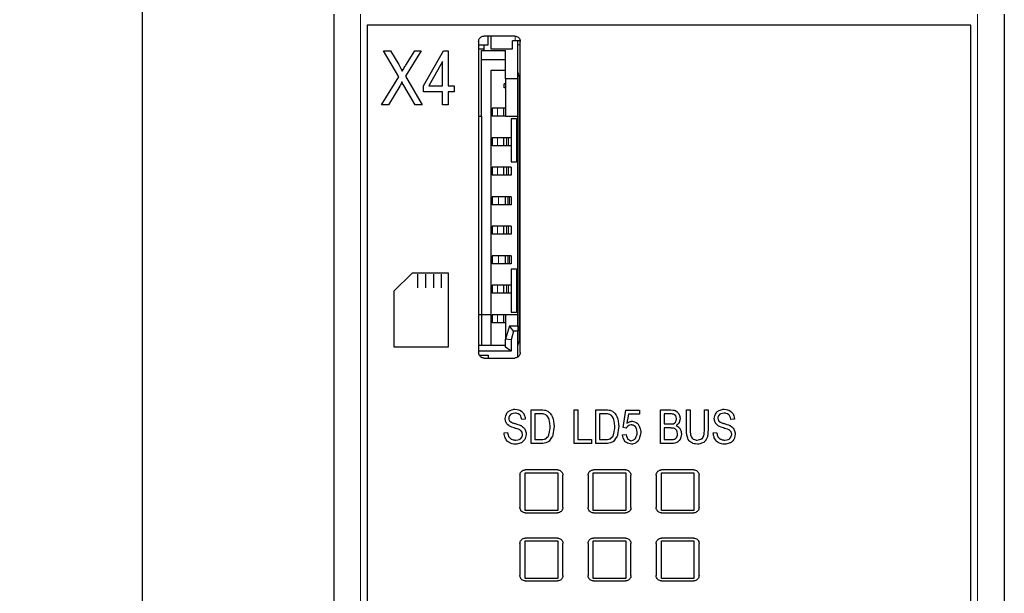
# Model space of a CAD drawing. Header units: millimetres. Extents: x 5 to 418, y 2 to 292.
# Tile 9 of 26: x 54 to 90, y 236 to 258. Entities that reach past the tile are written whole.
import ezdxf

# ---------------------------------------------------------------- set-up
doc = ezdxf.new("R2010")
doc.units = ezdxf.units.MM
doc.layers.add('SLD-0', color=7, linetype='Continuous')
doc.styles.add('SLDTEXTSTYLE0', font='TXT', dxfattribs={"width": 0.605})
doc.dimstyles.new('SLDDIMSTYLE1', dxfattribs={"dimtxt": 3.5, "dimasz": 3.302, "dimexe": 0, "dimexo": 0.0625, "dimgap": 0.875, "dimtad": 1, "dimdec": 1, "dimrnd": 1e-09, "dimzin": 12, "dimdsep": 46, "dimtxsty": 'SLDTEXTSTYLE0', "dimsah": 1, "dimcen": 0.09, "dimadec": 0, "dimazin": 3, "dimtfac": 1, "dimtofl": 0, "dimtmove": 0, "dimatfit": 3, "dimfxl": 1, "dimfrac": 2, "dimtolj": 1, "dimtzin": 12, "dimarcsym": 0})

# ---------------------------------------------------------------- blocks, each defined once
blk = doc.blocks.new('_D_1')
at = {"layer": 'SLD-0', "color": 7}
for p, q in [((70.602, 267.105), (57.264, 267.105)), ((58.264, 166.812), (58.264, 267.105)), ((66.402, 166.812), (57.264, 166.812))]:
    blk.add_line(p, q, dxfattribs=at)
for points in [[(58.264, 267.105), (57.756, 263.803), (58.772, 263.803)], [(58.264, 166.812), (58.772, 170.114), (57.756, 170.114)]]:
    blk.add_solid(points, dxfattribs=at)
at = {"layer": 'SLD-0', "color": 7, "insert": (53.752, 210.943), "char_height": 3.5, "attachment_point": 1, "rotation": 90, "style": 'SLDTEXTSTYLE0'}
blk.add_mtext('100,3', dxfattribs=at)

msp = doc.modelspace()

# ---------------------------------------------------------------- linework, layer by layer
at = {"color": 7, "linetype": 'Continuous', "lineweight": 25}
for p, q in [((65.402, 257.812), (65.402, 175.811)), ((90.402, 257.812), (90.402, 175.811)), ((89.152, 257.411), (66.652, 257.411)), ((66.652, 257.411), (66.652, 176.211)), ((89.152, 176.211), (89.152, 257.411)), ((72.152, 257.001), (71.002, 257.001)), ((71.159, 256.674), (71.159, 257.001)), ((71.259, 257.001), (71.259, 256.524)), ((70.802, 256.801), (70.802, 245.201)), ((70.802, 256.674), (71.009, 256.674)), ((71.009, 256.524), (71.009, 256.674)), ((71.009, 256.674), (71.159, 256.674)), ((72.159, 256.824), (72.059, 256.824)), ((72.059, 256.524), (72.059, 256.824)), ((72.352, 256.824), (72.159, 256.824)), ((72.259, 256.674), (72.259, 256.824)), ((72.259, 255.671), (72.259, 256.674)), ((72.352, 245.201), (72.352, 256.801)), ((70.802, 256.524), (71.009, 256.524)), ((70.909, 254.014), (70.909, 256.464)), ((70.909, 256.464), (71.009, 256.464)), ((71.009, 256.464), (71.009, 256.524)), ((71.009, 256.464), (71.809, 256.464)), ((71.259, 256.524), (72.059, 256.524)), ((71.809, 255.41), (71.809, 256.464)), ((71.809, 256.114), (70.909, 256.114)), ((71.809, 255.714), (71.259, 255.714)), ((71.259, 255.714), (71.259, 246.614)), ((72.259, 246.204), (72.259, 255.671)), ((72.309, 255.491), (72.259, 255.671)), ((71.759, 255.074), (71.759, 255.224)), ((71.809, 255.224), (71.759, 255.224)), ((71.809, 255.41), (71.809, 254.014)), ((72.259, 255.41), (71.809, 255.41)), ((72.309, 255.491), (72.309, 245.614)), ((72.352, 255.491), (72.309, 255.491)), ((71.809, 255.074), (71.759, 255.074)), ((71.309, 254.314), (71.309, 254.014)), ((71.5, 254.314), (71.309, 254.314)), ((71.746, 254.314), (71.5, 254.314)), ((71.809, 254.314), (71.746, 254.314)), ((71.746, 254.014), (71.746, 254.314)), ((70.802, 254.014), (70.909, 254.014)), ((70.909, 254.014), (70.909, 246.614)), ((71.5, 254.014), (71.309, 254.014)), ((71.746, 254.014), (71.5, 254.014)), ((71.809, 254.014), (71.746, 254.014)), ((71.809, 254.014), (72.259, 254.014)), ((72.009, 253.914), (72.009, 252.314)), ((72.209, 253.914), (72.009, 253.914)), ((72.209, 253.914), (72.259, 253.914)), ((71.309, 253.214), (71.309, 252.914)), ((71.5, 253.214), (71.309, 253.214)), ((71.746, 253.214), (71.5, 253.214)), ((71.746, 252.914), (71.746, 253.214)), ((71.852, 253.214), (71.746, 253.214)), ((71.852, 252.914), (71.852, 253.214)), ((71.92, 253.214), (71.852, 253.214)), ((72.009, 253.214), (71.92, 253.214)), ((71.5, 252.914), (71.309, 252.914)), ((71.746, 252.914), (71.5, 252.914)), ((71.852, 252.914), (71.746, 252.914)), ((71.92, 252.914), (71.852, 252.914)), ((72.009, 252.914), (71.92, 252.914)), ((72.009, 252.314), (72.209, 252.314)), ((72.259, 252.314), (72.209, 252.314)), ((71.309, 252.114), (71.309, 251.814)), ((71.5, 252.114), (71.309, 252.114)), ((71.746, 252.114), (71.5, 252.114)), ((71.852, 252.114), (71.746, 252.114)), ((71.746, 251.814), (71.746, 252.114)), ((71.852, 251.814), (71.852, 252.114)), ((71.92, 252.114), (71.852, 252.114)), ((72.009, 252.114), (71.92, 252.114)), ((72.009, 252.114), (72.009, 251.814)), ((71.5, 251.814), (71.309, 251.814)), ((71.746, 251.814), (71.5, 251.814)), ((71.852, 251.814), (71.746, 251.814)), ((71.92, 251.814), (71.852, 251.814)), ((72.009, 251.814), (71.92, 251.814)), ((71.309, 251.014), (71.309, 250.714)), ((71.546, 251.014), (71.309, 251.014)), ((71.806, 251.014), (71.546, 251.014)), ((71.806, 250.714), (71.806, 251.014)), ((71.901, 251.014), (71.806, 251.014)), ((71.901, 250.714), (71.901, 251.014)), ((71.955, 251.014), (71.901, 251.014)), ((72.009, 251.014), (71.955, 251.014)), ((72.009, 251.014), (72.009, 250.714)), ((71.546, 250.714), (71.309, 250.714)), ((71.806, 250.714), (71.546, 250.714)), ((71.901, 250.714), (71.806, 250.714)), ((71.955, 250.714), (71.901, 250.714)), ((72.009, 250.714), (71.955, 250.714)), ((71.309, 249.914), (71.309, 249.614)), ((71.5, 249.914), (71.309, 249.914)), ((71.746, 249.914), (71.5, 249.914)), ((71.852, 249.914), (71.746, 249.914)), ((71.746, 249.614), (71.746, 249.914)), ((71.852, 249.614), (71.852, 249.914)), ((71.92, 249.914), (71.852, 249.914)), ((72.009, 249.914), (71.92, 249.914)), ((72.009, 249.914), (72.009, 249.614)), ((71.5, 249.614), (71.309, 249.614)), ((71.746, 249.614), (71.5, 249.614)), ((71.852, 249.614), (71.746, 249.614)), ((71.92, 249.614), (71.852, 249.614)), ((72.009, 249.614), (71.92, 249.614)), ((71.309, 248.814), (71.309, 248.514)), ((71.546, 248.814), (71.309, 248.814)), ((71.806, 248.814), (71.546, 248.814)), ((71.901, 248.814), (71.806, 248.814)), ((71.806, 248.514), (71.806, 248.814)), ((71.901, 248.514), (71.901, 248.814)), ((71.955, 248.814), (71.901, 248.814)), ((72.009, 248.814), (71.955, 248.814)), ((72.009, 248.814), (72.009, 248.514)), ((71.546, 248.514), (71.309, 248.514)), ((71.806, 248.514), (71.546, 248.514)), ((71.901, 248.514), (71.806, 248.514)), ((71.955, 248.514), (71.901, 248.514)), ((72.009, 248.514), (71.955, 248.514)), ((72.009, 248.314), (72.009, 246.714)), ((72.209, 248.314), (72.009, 248.314)), ((72.209, 248.314), (72.259, 248.314)), ((71.309, 247.714), (71.309, 247.414)), ((71.5, 247.714), (71.309, 247.714)), ((71.746, 247.714), (71.5, 247.714)), ((71.746, 247.414), (71.746, 247.714)), ((71.852, 247.714), (71.746, 247.714)), ((71.852, 247.414), (71.852, 247.714)), ((71.92, 247.714), (71.852, 247.714)), ((72.009, 247.714), (71.92, 247.714)), ((71.5, 247.414), (71.309, 247.414)), ((71.746, 247.414), (71.5, 247.414)), ((71.852, 247.414), (71.746, 247.414)), ((71.92, 247.414), (71.852, 247.414)), ((72.009, 247.414), (71.92, 247.414)), ((72.009, 246.714), (72.209, 246.714)), ((72.259, 246.714), (72.209, 246.714)), ((70.909, 246.614), (70.802, 246.614)), ((70.909, 246.614), (70.909, 245.464)), ((71.259, 246.614), (70.909, 246.614)), ((71.259, 246.614), (71.259, 245.464)), ((71.309, 246.614), (71.309, 246.314)), ((71.5, 246.614), (71.309, 246.614)), ((71.746, 246.614), (71.5, 246.614)), ((71.746, 246.314), (71.746, 246.614)), ((71.809, 246.614), (71.746, 246.614)), ((72.259, 246.614), (71.809, 246.614)), ((71.809, 246.614), (71.809, 245.704)), ((71.5, 246.314), (71.309, 246.314)), ((71.746, 246.314), (71.5, 246.314)), ((71.809, 246.314), (71.746, 246.314)), ((71.959, 246.204), (71.809, 245.704)), ((72.108, 246.004), (71.959, 246.204)), ((71.959, 246.204), (72.259, 246.204)), ((72.108, 246.004), (72.009, 245.674)), ((72.259, 246.004), (72.108, 246.004)), ((72.259, 246.204), (72.259, 246.004)), ((72.259, 245.033), (72.259, 246.004)), ((72.009, 245.674), (71.809, 245.704)), ((71.809, 245.404), (71.809, 245.704)), ((72.009, 245.674), (72.009, 245.254)), ((72.259, 245.472), (72.309, 245.614)), ((72.352, 245.614), (72.309, 245.614)), ((71.809, 245.464), (70.802, 245.464)), ((72.009, 245.254), (70.802, 245.254)), ((72.009, 245.254), (71.809, 245.404)), ((70.829, 245.104), (71.159, 245.104)), ((71.002, 245.001), (72.152, 245.001)), ((71.159, 245.104), (71.159, 245.001)), ((72.342, 240.631), (72.342, 239.431)), ((72.536, 239.322), (72.536, 240.722)), ((72.536, 240.722), (73.749, 240.722)), ((73.742, 240.831), (72.542, 240.831)), ((73.749, 240.722), (73.749, 239.322)), ((73.942, 239.431), (73.942, 240.631)), ((74.882, 240.631), (74.882, 239.431)), ((75.076, 240.722), (76.289, 240.722)), ((75.076, 239.322), (75.076, 240.722)), ((76.282, 240.831), (75.082, 240.831)), ((76.289, 240.722), (76.289, 239.322)), ((76.482, 239.431), (76.482, 240.631)), ((77.422, 240.631), (77.422, 239.431)), ((77.616, 239.322), (77.616, 240.722)), ((77.616, 240.722), (78.829, 240.722)), ((78.822, 240.831), (77.622, 240.831)), ((78.829, 240.722), (78.829, 239.322)), ((79.022, 239.431), (79.022, 240.631)), ((73.749, 239.322), (72.536, 239.322)), ((72.542, 239.231), (73.742, 239.231)), ((76.289, 239.322), (75.076, 239.322)), ((75.082, 239.231), (76.282, 239.231)), ((78.829, 239.322), (77.616, 239.322)), ((77.622, 239.231), (78.822, 239.231)), ((73.742, 238.291), (72.542, 238.291)), ((76.282, 238.291), (75.082, 238.291)), ((78.822, 238.291), (77.622, 238.291)), ((72.342, 238.091), (72.342, 236.891)), ((72.536, 236.782), (72.536, 238.182)), ((72.536, 238.182), (73.749, 238.182)), ((73.749, 238.182), (73.749, 236.782)), ((73.942, 236.891), (73.942, 238.091)), ((74.882, 238.091), (74.882, 236.891)), ((75.076, 238.182), (76.289, 238.182)), ((75.076, 236.782), (75.076, 238.182)), ((76.289, 238.182), (76.289, 236.782)), ((76.482, 236.891), (76.482, 238.091)), ((77.422, 238.091), (77.422, 236.891)), ((77.616, 238.182), (78.829, 238.182)), ((77.616, 236.782), (77.616, 238.182)), ((78.829, 238.182), (78.829, 236.782)), ((79.022, 236.891), (79.022, 238.091)), ((73.749, 236.782), (72.536, 236.782)), ((72.542, 236.691), (73.742, 236.691)), ((76.289, 236.782), (75.076, 236.782)), ((75.082, 236.691), (76.282, 236.691)), ((78.829, 236.782), (77.616, 236.782)), ((77.622, 236.691), (78.822, 236.691))]:
    msp.add_line(p, q, dxfattribs=at)
at = {"color": 7, "linetype": 'Continuous', "lineweight": 18}
for p, q in [((66.402, 257.812), (66.402, 175.811)), ((89.402, 175.811), (89.402, 257.812)), ((72.159, 257), (72.159, 256.824)), ((72.352, 256.674), (72.259, 256.674)), ((71.5, 254.014), (71.5, 254.314)), ((72.209, 252.314), (72.209, 253.914)), ((71.5, 252.914), (71.5, 253.214)), ((71.92, 252.914), (71.92, 253.214)), ((71.5, 251.814), (71.5, 252.114)), ((71.92, 251.814), (71.92, 252.114)), ((71.546, 250.714), (71.546, 251.014)), ((71.955, 250.714), (71.955, 251.014)), ((71.5, 249.614), (71.5, 249.914)), ((71.92, 249.614), (71.92, 249.914)), ((71.546, 248.514), (71.546, 248.814)), ((71.955, 248.514), (71.955, 248.814)), ((72.209, 246.714), (72.209, 248.314)), ((71.5, 247.414), (71.5, 247.714)), ((71.92, 247.414), (71.92, 247.714)), ((71.5, 246.314), (71.5, 246.614))]:
    msp.add_line(p, q, dxfattribs=at)
at = {"color": 7, "linetype": 'Continuous'}
for p, q in [((67.824, 255.488), (67.258, 256.455)), ((67.258, 256.455), (67.519, 256.455)), ((67.519, 256.455), (67.822, 255.937)), ((68.655, 256.455), (68.075, 255.504)), ((68.084, 255.918), (68.419, 256.455)), ((68.419, 256.455), (68.655, 256.455)), ((68.741, 255.146), (69.496, 256.455)), ((69.496, 256.455), (69.663, 256.455)), ((69.663, 256.455), (69.663, 255.146)), ((69.459, 256.057), (68.941, 255.146)), ((69.459, 255.146), (69.459, 256.057)), ((67.182, 254.435), (67.824, 255.488)), ((68.431, 254.435), (68.013, 255.155)), ((68.075, 255.504), (68.701, 254.435)), ((67.861, 255.139), (67.446, 254.435)), ((68.741, 254.918), (68.741, 255.146)), ((69.459, 254.918), (68.741, 254.918)), ((68.941, 255.146), (69.459, 255.146)), ((69.459, 254.435), (69.459, 254.918)), ((69.663, 255.146), (69.887, 255.146)), ((69.887, 254.918), (69.663, 254.918)), ((69.663, 254.918), (69.663, 254.435)), ((69.887, 255.146), (69.887, 254.918)), ((67.446, 254.435), (67.182, 254.435)), ((68.701, 254.435), (68.431, 254.435)), ((69.663, 254.435), (69.459, 254.435)), ((68.326, 248.159), (67.64, 247.487)), ((68.533, 248.159), (68.326, 248.159)), ((68.523, 248.125), (68.523, 247.616)), ((69.679, 248.159), (68.533, 248.159)), ((68.821, 248.125), (68.821, 247.803)), ((69.115, 248.125), (69.115, 247.616)), ((69.409, 248.125), (69.409, 247.616)), ((69.679, 245.418), (69.679, 248.159)), ((67.64, 247.487), (67.646, 245.418)), ((68.821, 247.803), (68.821, 247.616)), ((67.646, 245.418), (69.679, 245.418)), ((72.759, 241.81), (72.759, 243.072)), ((72.759, 243.072), (73.116, 243.072)), ((74.361, 241.81), (74.361, 243.072)), ((74.361, 243.072), (74.497, 243.072)), ((74.497, 243.072), (74.497, 241.958)), ((75.17, 241.81), (75.17, 243.072)), ((75.17, 243.072), (75.528, 243.072)), ((76.186, 242.407), (76.286, 243.056)), ((76.286, 243.056), (76.801, 243.056)), ((76.801, 243.056), (76.801, 242.908)), ((77.58, 241.81), (77.58, 243.072)), ((77.58, 243.072), (77.969, 243.072)), ((78.549, 242.343), (78.549, 243.072)), ((78.549, 243.072), (78.686, 243.072)), ((78.686, 243.072), (78.686, 242.344)), ((79.226, 243.072), (79.363, 243.072)), ((79.226, 242.344), (79.226, 243.072)), ((79.363, 243.072), (79.363, 242.343)), ((72.544, 242.717), (72.412, 242.705)), ((73.113, 242.923), (72.896, 242.923)), ((72.896, 242.923), (72.896, 241.958)), ((75.524, 242.923), (75.307, 242.923)), ((75.307, 242.923), (75.307, 241.958)), ((76.387, 242.908), (76.332, 242.568)), ((76.801, 242.908), (76.387, 242.908)), ((77.925, 242.923), (77.717, 242.923)), ((77.717, 242.923), (77.717, 242.542)), ((80.34, 242.717), (80.209, 242.705)), ((76.305, 242.388), (76.186, 242.407)), ((77.717, 242.542), (77.941, 242.542)), ((77.957, 242.393), (77.717, 242.393)), ((77.717, 242.393), (77.717, 241.958)), ((71.751, 242.216), (71.88, 242.23)), ((72.896, 241.958), (73.116, 241.958)), ((74.497, 241.958), (75.007, 241.958)), ((75.007, 241.958), (75.007, 241.81)), ((75.307, 241.958), (75.528, 241.958)), ((76.163, 242.14), (76.297, 242.154)), ((77.717, 241.958), (77.975, 241.958)), ((79.547, 242.216), (79.676, 242.23)), ((73.133, 241.81), (72.759, 241.81)), ((75.007, 241.81), (74.361, 241.81)), ((75.544, 241.81), (75.17, 241.81)), ((77.974, 241.81), (77.58, 241.81))]:
    msp.add_line(p, q, dxfattribs=at)
at = {"color": 7, "linetype": 'Continuous', "lineweight": 25}
for points, knots in [([(70.802, 256.801), (70.805, 256.824), (70.809, 256.869), (70.844, 256.929), (70.894, 256.974), (70.951, 256.998), (70.988, 257), (71.002, 257.001)], [0, 0, 0, 0, 0.214694, 0.429388, 0.644082, 0.858775, 1, 1, 1, 1]), ([(72.152, 257.001), (72.175, 256.999), (72.22, 256.995), (72.28, 256.96), (72.325, 256.909), (72.349, 256.853), (72.351, 256.816), (72.352, 256.801)], [0, 0, 0, 0, 0.2146939, 0.4293877, 0.6440816, 0.8587754, 1, 1, 1, 1]), ([(71.002, 245.001), (70.98, 245.004), (70.935, 245.008), (70.875, 245.042), (70.83, 245.093), (70.806, 245.149), (70.803, 245.187), (70.802, 245.201)], [0, 0, 0, 0, 0.214694, 0.429388, 0.644082, 0.858775, 1, 1, 1, 1]), ([(72.352, 245.201), (72.35, 245.179), (72.346, 245.134), (72.311, 245.074), (72.261, 245.029), (72.204, 245.005), (72.167, 245.002), (72.152, 245.001)], [0, 0, 0, 0, 0.214694, 0.429388, 0.644082, 0.858775, 1, 1, 1, 1]), ([(72.342, 240.631), (72.345, 240.654), (72.349, 240.699), (72.384, 240.759), (72.434, 240.804), (72.491, 240.828), (72.528, 240.83), (72.542, 240.831)], [0, 0, 0, 0, 0.214694, 0.429388, 0.644082, 0.858775, 1, 1, 1, 1]), ([(73.742, 240.831), (73.765, 240.829), (73.81, 240.825), (73.87, 240.79), (73.915, 240.739), (73.939, 240.683), (73.941, 240.646), (73.942, 240.631)], [0, 0, 0, 0, 0.214694, 0.429388, 0.644082, 0.858775, 1, 1, 1, 1]), ([(74.882, 240.631), (74.885, 240.654), (74.889, 240.699), (74.924, 240.759), (74.974, 240.804), (75.031, 240.828), (75.068, 240.83), (75.082, 240.831)], [0, 0, 0, 0, 0.214694, 0.429388, 0.644082, 0.858775, 1, 1, 1, 1]), ([(76.282, 240.831), (76.305, 240.829), (76.35, 240.825), (76.41, 240.79), (76.455, 240.739), (76.479, 240.683), (76.481, 240.646), (76.482, 240.631)], [0, 0, 0, 0, 0.214694, 0.429388, 0.644082, 0.858775, 1, 1, 1, 1]), ([(77.422, 240.631), (77.425, 240.654), (77.429, 240.699), (77.464, 240.759), (77.514, 240.804), (77.571, 240.828), (77.608, 240.83), (77.622, 240.831)], [0, 0, 0, 0, 0.214694, 0.429388, 0.644082, 0.858775, 1, 1, 1, 1]), ([(78.822, 240.831), (78.845, 240.829), (78.89, 240.825), (78.95, 240.79), (78.995, 240.739), (79.019, 240.683), (79.021, 240.646), (79.022, 240.631)], [0, 0, 0, 0, 0.214694, 0.429388, 0.644082, 0.858775, 1, 1, 1, 1]), ([(72.542, 239.231), (72.52, 239.234), (72.475, 239.238), (72.415, 239.272), (72.37, 239.323), (72.346, 239.379), (72.343, 239.417), (72.342, 239.431)], [0, 0, 0, 0, 0.214694, 0.429388, 0.644082, 0.858775, 1, 1, 1, 1]), ([(73.942, 239.431), (73.94, 239.409), (73.936, 239.364), (73.901, 239.304), (73.851, 239.259), (73.794, 239.235), (73.757, 239.232), (73.742, 239.231)], [0, 0, 0, 0, 0.2146939, 0.4293877, 0.6440816, 0.8587754, 1, 1, 1, 1]), ([(75.082, 239.231), (75.06, 239.234), (75.015, 239.238), (74.955, 239.272), (74.91, 239.323), (74.886, 239.379), (74.883, 239.417), (74.882, 239.431)], [0, 0, 0, 0, 0.214694, 0.429388, 0.644082, 0.858775, 1, 1, 1, 1]), ([(76.482, 239.431), (76.48, 239.409), (76.476, 239.364), (76.441, 239.304), (76.391, 239.259), (76.334, 239.235), (76.297, 239.232), (76.282, 239.231)], [0, 0, 0, 0, 0.214694, 0.429388, 0.644082, 0.858775, 1, 1, 1, 1]), ([(77.622, 239.231), (77.6, 239.234), (77.555, 239.238), (77.495, 239.272), (77.45, 239.323), (77.426, 239.379), (77.423, 239.417), (77.422, 239.431)], [0, 0, 0, 0, 0.214694, 0.429388, 0.644082, 0.858775, 1, 1, 1, 1]), ([(79.022, 239.431), (79.02, 239.409), (79.016, 239.364), (78.981, 239.304), (78.931, 239.259), (78.874, 239.235), (78.837, 239.232), (78.822, 239.231)], [0, 0, 0, 0, 0.2146939, 0.4293877, 0.6440816, 0.8587754, 1, 1, 1, 1]), ([(72.342, 238.091), (72.345, 238.114), (72.349, 238.159), (72.384, 238.219), (72.434, 238.264), (72.491, 238.288), (72.528, 238.29), (72.542, 238.291)], [0, 0, 0, 0, 0.214694, 0.429388, 0.644082, 0.858775, 1, 1, 1, 1]), ([(73.742, 238.291), (73.765, 238.289), (73.81, 238.285), (73.87, 238.25), (73.915, 238.199), (73.939, 238.143), (73.941, 238.106), (73.942, 238.091)], [0, 0, 0, 0, 0.214694, 0.429388, 0.644082, 0.858775, 1, 1, 1, 1]), ([(74.882, 238.091), (74.885, 238.114), (74.889, 238.159), (74.924, 238.219), (74.974, 238.264), (75.031, 238.288), (75.068, 238.29), (75.082, 238.291)], [0, 0, 0, 0, 0.2146939, 0.4293877, 0.6440816, 0.8587754, 1, 1, 1, 1]), ([(76.282, 238.291), (76.305, 238.289), (76.35, 238.285), (76.41, 238.25), (76.455, 238.199), (76.479, 238.143), (76.481, 238.106), (76.482, 238.091)], [0, 0, 0, 0, 0.214694, 0.429388, 0.644082, 0.858775, 1, 1, 1, 1]), ([(77.422, 238.091), (77.425, 238.114), (77.429, 238.159), (77.464, 238.219), (77.514, 238.264), (77.571, 238.288), (77.608, 238.29), (77.622, 238.291)], [0, 0, 0, 0, 0.214694, 0.429388, 0.644082, 0.858775, 1, 1, 1, 1]), ([(78.822, 238.291), (78.845, 238.289), (78.89, 238.285), (78.95, 238.25), (78.995, 238.199), (79.019, 238.143), (79.021, 238.106), (79.022, 238.091)], [0, 0, 0, 0, 0.214694, 0.429388, 0.644082, 0.858775, 1, 1, 1, 1]), ([(72.542, 236.691), (72.52, 236.694), (72.475, 236.698), (72.415, 236.732), (72.37, 236.783), (72.346, 236.839), (72.343, 236.877), (72.342, 236.891)], [0, 0, 0, 0, 0.214694, 0.429388, 0.644082, 0.858775, 1, 1, 1, 1]), ([(73.942, 236.891), (73.94, 236.869), (73.936, 236.824), (73.901, 236.764), (73.851, 236.719), (73.794, 236.695), (73.757, 236.692), (73.742, 236.691)], [0, 0, 0, 0, 0.214694, 0.429388, 0.644082, 0.858775, 1, 1, 1, 1]), ([(75.082, 236.691), (75.06, 236.694), (75.015, 236.698), (74.955, 236.732), (74.91, 236.783), (74.886, 236.839), (74.883, 236.877), (74.882, 236.891)], [0, 0, 0, 0, 0.214694, 0.429388, 0.644082, 0.858775, 1, 1, 1, 1]), ([(76.482, 236.891), (76.48, 236.869), (76.476, 236.824), (76.441, 236.764), (76.391, 236.719), (76.334, 236.695), (76.297, 236.692), (76.282, 236.691)], [0, 0, 0, 0, 0.214694, 0.429388, 0.644082, 0.858775, 1, 1, 1, 1]), ([(77.622, 236.691), (77.6, 236.694), (77.555, 236.698), (77.495, 236.732), (77.45, 236.783), (77.426, 236.839), (77.423, 236.877), (77.422, 236.891)], [0, 0, 0, 0, 0.2146939, 0.4293877, 0.6440816, 0.8587754, 1, 1, 1, 1]), ([(79.022, 236.891), (79.02, 236.869), (79.016, 236.824), (78.981, 236.764), (78.931, 236.719), (78.874, 236.695), (78.837, 236.692), (78.822, 236.691)], [0, 0, 0, 0, 0.214694, 0.429388, 0.644082, 0.858775, 1, 1, 1, 1])]:
    msp.add_open_spline(points, degree=3, knots=knots, dxfattribs=at)
at = {"color": 7, "linetype": 'Continuous'}
for points, knots in [([(67.822, 255.937), (67.909, 255.781), (67.953, 255.688), (67.939, 255.719), (67.953, 255.688)], [0, 0, 0, 0, 0.635808, 1, 1, 1, 1]), ([(67.953, 255.688), (68.021, 255.814), (68.084, 255.918), (68.063, 255.884), (68.084, 255.918)], [0, 0, 0, 0, 0.537427, 1, 1, 1, 1]), ([(67.942, 255.29), (67.889, 255.189), (67.861, 255.139), (67.87, 255.156), (67.861, 255.139)], [0, 0, 0, 0, 0.669961, 1, 1, 1, 1]), ([(68.013, 255.155), (67.973, 255.227), (67.942, 255.29), (67.952, 255.269), (67.942, 255.29)], [0, 0, 0, 0, 0.539038, 1, 1, 1, 1]), ([(71.89, 242.997), (72.022, 243.076), (72.157, 243.095), (72.11, 243.092), (72.157, 243.095)], [0, 0, 0, 0, 0.531374, 1, 1, 1, 1]), ([(72.157, 243.095), (72.277, 243.08), (72.359, 243.049), (72.332, 243.061), (72.359, 243.049)], [0, 0, 0, 0, 0.58017, 1, 1, 1, 1]), ([(72.359, 243.049), (72.443, 242.985), (72.493, 242.918), (72.478, 242.942), (72.493, 242.918)], [0, 0, 0, 0, 0.559192, 1, 1, 1, 1]), ([(73.116, 243.072), (73.245, 243.065), (73.318, 243.049), (73.293, 243.055), (73.318, 243.049)], [0, 0, 0, 0, 0.632814, 1, 1, 1, 1]), ([(73.318, 243.049), (73.411, 243), (73.474, 242.939), (73.454, 242.961), (73.474, 242.939)], [0, 0, 0, 0, 0.547994, 1, 1, 1, 1]), ([(75.528, 243.072), (75.656, 243.065), (75.729, 243.049), (75.705, 243.055), (75.729, 243.049)], [0, 0, 0, 0, 0.6334311, 1, 1, 1, 1]), ([(75.729, 243.049), (75.823, 243), (75.886, 242.939), (75.866, 242.961), (75.886, 242.939)], [0, 0, 0, 0, 0.548287, 1, 1, 1, 1]), ([(77.969, 243.072), (78.086, 243.061), (78.156, 243.036), (78.133, 243.045), (78.156, 243.036)], [0, 0, 0, 0, 0.612203, 1, 1, 1, 1]), ([(79.686, 242.997), (79.818, 243.076), (79.953, 243.095), (79.907, 243.092), (79.953, 243.095)], [0, 0, 0, 0, 0.531123, 1, 1, 1, 1]), ([(79.953, 243.095), (80.073, 243.08), (80.155, 243.049), (80.128, 243.061), (80.155, 243.049)], [0, 0, 0, 0, 0.579893, 1, 1, 1, 1]), ([(80.155, 243.049), (80.24, 242.985), (80.289, 242.918), (80.274, 242.942), (80.289, 242.918)], [0, 0, 0, 0, 0.559192, 1, 1, 1, 1]), ([(71.791, 242.747), (71.822, 242.901), (71.89, 242.998), (71.864, 242.967), (71.89, 242.998)], [0, 0, 0, 0, 0.571188, 1, 1, 1, 1]), ([(71.825, 242.594), (71.797, 242.675), (71.791, 242.747), (71.792, 242.723), (71.791, 242.747)], [0, 0, 0, 0, 0.544401, 1, 1, 1, 1]), ([(71.984, 242.895), (71.934, 242.827), (71.922, 242.761), (71.924, 242.784), (71.922, 242.761)], [0, 0, 0, 0, 0.552961, 1, 1, 1, 1]), ([(71.922, 242.761), (71.936, 242.686), (71.967, 242.642), (71.956, 242.656), (71.967, 242.642)], [0, 0, 0, 0, 0.587404, 1, 1, 1, 1]), ([(72.161, 242.947), (72.048, 242.931), (71.984, 242.895), (72.005, 242.909), (71.984, 242.895)], [0, 0, 0, 0, 0.6073331, 1, 1, 1, 1]), ([(72.339, 242.888), (72.252, 242.936), (72.161, 242.947), (72.192, 242.946), (72.161, 242.947)], [0, 0, 0, 0, 0.519914, 1, 1, 1, 1]), ([(72.412, 242.705), (72.384, 242.823), (72.339, 242.888), (72.356, 242.867), (72.339, 242.888)], [0, 0, 0, 0, 0.605158, 1, 1, 1, 1]), ([(72.493, 242.918), (72.533, 242.813), (72.544, 242.717), (72.542, 242.75), (72.544, 242.717)], [0, 0, 0, 0, 0.538442, 1, 1, 1, 1]), ([(73.288, 242.898), (73.206, 242.918), (73.113, 242.923), (73.144, 242.923), (73.113, 242.923)], [0, 0, 0, 0, 0.475905, 1, 1, 1, 1]), ([(73.422, 242.752), (73.354, 242.852), (73.288, 242.898), (73.311, 242.884), (73.288, 242.898)], [0, 0, 0, 0, 0.598309, 1, 1, 1, 1]), ([(73.474, 242.45), (73.457, 242.639), (73.422, 242.752), (73.435, 242.714), (73.422, 242.752)], [0, 0, 0, 0, 0.616334, 1, 1, 1, 1]), ([(73.474, 242.939), (73.54, 242.836), (73.578, 242.737), (73.566, 242.771), (73.578, 242.737)], [0, 0, 0, 0, 0.534133, 1, 1, 1, 1]), ([(73.578, 242.737), (73.608, 242.586), (73.615, 242.448), (73.614, 242.494), (73.615, 242.448)], [0, 0, 0, 0, 0.525647, 1, 1, 1, 1]), ([(75.699, 242.898), (75.617, 242.918), (75.524, 242.923), (75.555, 242.923), (75.524, 242.923)], [0, 0, 0, 0, 0.475922, 1, 1, 1, 1]), ([(75.833, 242.752), (75.765, 242.852), (75.699, 242.898), (75.723, 242.884), (75.699, 242.898)], [0, 0, 0, 0, 0.5985615, 1, 1, 1, 1]), ([(75.885, 242.45), (75.869, 242.639), (75.833, 242.752), (75.847, 242.714), (75.833, 242.752)], [0, 0, 0, 0, 0.616384, 1, 1, 1, 1]), ([(75.886, 242.939), (75.951, 242.836), (75.989, 242.737), (75.978, 242.771), (75.989, 242.737)], [0, 0, 0, 0, 0.534379, 1, 1, 1, 1]), ([(75.989, 242.737), (76.019, 242.586), (76.026, 242.448), (76.026, 242.494), (76.026, 242.448)], [0, 0, 0, 0, 0.525695, 1, 1, 1, 1]), ([(78.081, 242.906), (78.011, 242.92), (77.925, 242.923), (77.954, 242.923), (77.925, 242.923)], [0, 0, 0, 0, 0.454954, 1, 1, 1, 1]), ([(78.151, 242.843), (78.116, 242.885), (78.081, 242.906), (78.094, 242.9), (78.081, 242.906)], [0, 0, 0, 0, 0.5742518, 1, 1, 1, 1]), ([(78.149, 242.614), (78.172, 242.672), (78.178, 242.73), (78.177, 242.71), (78.178, 242.73)], [0, 0, 0, 0, 0.514216, 1, 1, 1, 1]), ([(78.178, 242.73), (78.169, 242.799), (78.151, 242.844), (78.158, 242.829), (78.151, 242.844)], [0, 0, 0, 0, 0.593865, 1, 1, 1, 1]), ([(78.156, 243.036), (78.225, 242.982), (78.269, 242.922), (78.255, 242.943), (78.269, 242.922)], [0, 0, 0, 0, 0.541919, 1, 1, 1, 1]), ([(78.269, 242.922), (78.304, 242.83), (78.313, 242.751), (78.312, 242.777), (78.313, 242.751)], [0, 0, 0, 0, 0.552645, 1, 1, 1, 1]), ([(78.313, 242.75), (78.301, 242.658), (78.275, 242.594), (78.285, 242.615), (78.275, 242.594)], [0, 0, 0, 0, 0.571304, 1, 1, 1, 1]), ([(79.587, 242.747), (79.618, 242.901), (79.686, 242.998), (79.66, 242.967), (79.686, 242.998)], [0, 0, 0, 0, 0.571348, 1, 1, 1, 1]), ([(79.621, 242.594), (79.594, 242.675), (79.587, 242.747), (79.588, 242.723), (79.587, 242.747)], [0, 0, 0, 0, 0.544471, 1, 1, 1, 1]), ([(79.78, 242.895), (79.731, 242.827), (79.719, 242.761), (79.721, 242.784), (79.719, 242.761)], [0, 0, 0, 0, 0.552697, 1, 1, 1, 1]), ([(79.719, 242.761), (79.733, 242.686), (79.764, 242.642), (79.752, 242.656), (79.764, 242.642)], [0, 0, 0, 0, 0.587178, 1, 1, 1, 1]), ([(79.957, 242.947), (79.844, 242.931), (79.78, 242.895), (79.801, 242.909), (79.78, 242.895)], [0, 0, 0, 0, 0.607682, 1, 1, 1, 1]), ([(80.135, 242.888), (80.048, 242.936), (79.957, 242.947), (79.988, 242.946), (79.957, 242.947)], [0, 0, 0, 0, 0.519564, 1, 1, 1, 1]), ([(80.209, 242.705), (80.181, 242.823), (80.135, 242.888), (80.152, 242.867), (80.135, 242.888)], [0, 0, 0, 0, 0.605158, 1, 1, 1, 1]), ([(80.289, 242.918), (80.329, 242.813), (80.34, 242.717), (80.338, 242.75), (80.34, 242.717)], [0, 0, 0, 0, 0.538463, 1, 1, 1, 1]), ([(71.922, 242.482), (71.861, 242.539), (71.825, 242.594), (71.836, 242.575), (71.825, 242.594)], [0, 0, 0, 0, 0.559953, 1, 1, 1, 1]), ([(72.13, 242.395), (71.992, 242.444), (71.922, 242.482), (71.945, 242.469), (71.922, 242.482)], [0, 0, 0, 0, 0.6442457, 1, 1, 1, 1]), ([(71.967, 242.642), (72.052, 242.594), (72.169, 242.556), (72.129, 242.567), (72.169, 242.556)], [0, 0, 0, 0, 0.443773, 1, 1, 1, 1]), ([(72.344, 242.319), (72.253, 242.356), (72.13, 242.395), (72.171, 242.383), (72.13, 242.395)], [0, 0, 0, 0, 0.434258, 1, 1, 1, 1]), ([(72.169, 242.556), (72.312, 242.512), (72.384, 242.483), (72.36, 242.493), (72.384, 242.483)], [0, 0, 0, 0, 0.657241, 1, 1, 1, 1]), ([(72.418, 242.251), (72.383, 242.293), (72.344, 242.32), (72.358, 242.312), (72.344, 242.32)], [0, 0, 0, 0, 0.538723, 1, 1, 1, 1]), ([(72.384, 242.483), (72.475, 242.419), (72.527, 242.355), (72.511, 242.378), (72.527, 242.355)], [0, 0, 0, 0, 0.576982, 1, 1, 1, 1]), ([(72.527, 242.355), (72.566, 242.258), (72.575, 242.168), (72.574, 242.198), (72.575, 242.168)], [0, 0, 0, 0, 0.537016, 1, 1, 1, 1]), ([(73.424, 242.142), (73.464, 242.302), (73.474, 242.45), (73.472, 242.4), (73.474, 242.45)], [0, 0, 0, 0, 0.525975, 1, 1, 1, 1]), ([(73.615, 242.448), (73.595, 242.228), (73.552, 242.084), (73.568, 242.132), (73.552, 242.084)], [0, 0, 0, 0, 0.594405, 1, 1, 1, 1]), ([(75.836, 242.142), (75.876, 242.302), (75.885, 242.45), (75.884, 242.4), (75.885, 242.45)], [0, 0, 0, 0, 0.526004, 1, 1, 1, 1]), ([(76.026, 242.448), (76.007, 242.228), (75.963, 242.084), (75.98, 242.132), (75.963, 242.084)], [0, 0, 0, 0, 0.594343, 1, 1, 1, 1]), ([(76.385, 242.478), (76.335, 242.434), (76.305, 242.388), (76.315, 242.404), (76.305, 242.388)], [0, 0, 0, 0, 0.548928, 1, 1, 1, 1]), ([(76.332, 242.568), (76.439, 242.632), (76.528, 242.648), (76.497, 242.645), (76.528, 242.648)], [0, 0, 0, 0, 0.580012, 1, 1, 1, 1]), ([(76.493, 242.511), (76.431, 242.501), (76.385, 242.478), (76.4, 242.487), (76.385, 242.478)], [0, 0, 0, 0, 0.553488, 1, 1, 1, 1]), ([(76.652, 242.436), (76.571, 242.496), (76.493, 242.511), (76.52, 242.508), (76.493, 242.511)], [0, 0, 0, 0, 0.560277, 1, 1, 1, 1]), ([(76.528, 242.647), (76.662, 242.613), (76.754, 242.537), (76.725, 242.566), (76.754, 242.537)], [0, 0, 0, 0, 0.53995, 1, 1, 1, 1]), ([(76.715, 242.226), (76.696, 242.359), (76.652, 242.436), (76.669, 242.411), (76.652, 242.436)], [0, 0, 0, 0, 0.60168, 1, 1, 1, 1]), ([(76.754, 242.537), (76.831, 242.389), (76.85, 242.238), (76.848, 242.29), (76.85, 242.238)], [0, 0, 0, 0, 0.524311, 1, 1, 1, 1]), ([(77.941, 242.542), (78.024, 242.546), (78.066, 242.554), (78.052, 242.551), (78.066, 242.554)], [0, 0, 0, 0, 0.655897, 1, 1, 1, 1]), ([(78.112, 242.37), (78.039, 242.388), (77.957, 242.393), (77.984, 242.392), (77.957, 242.393)], [0, 0, 0, 0, 0.478137, 1, 1, 1, 1]), ([(78.066, 242.554), (78.118, 242.582), (78.149, 242.614), (78.139, 242.603), (78.149, 242.614)], [0, 0, 0, 0, 0.571397, 1, 1, 1, 1]), ([(78.191, 242.297), (78.152, 242.345), (78.112, 242.37), (78.126, 242.362), (78.112, 242.37)], [0, 0, 0, 0, 0.566134, 1, 1, 1, 1]), ([(78.275, 242.594), (78.223, 242.524), (78.168, 242.482), (78.187, 242.495), (78.168, 242.482)], [0, 0, 0, 0, 0.556948, 1, 1, 1, 1]), ([(78.168, 242.482), (78.257, 242.431), (78.31, 242.37), (78.294, 242.392), (78.31, 242.37)], [0, 0, 0, 0, 0.5595921, 1, 1, 1, 1]), ([(78.31, 242.37), (78.352, 242.271), (78.362, 242.176), (78.361, 242.208), (78.362, 242.176)], [0, 0, 0, 0, 0.531492, 1, 1, 1, 1]), ([(78.651, 241.91), (78.602, 241.994), (78.569, 242.106), (78.554, 242.216), (78.549, 242.343), (78.55, 242.3), (78.549, 242.343)], [0, 0, 0, 0, 0.2141152, 0.474135, 0.7180052, 1, 1, 1, 1]), ([(78.686, 242.344), (78.694, 242.181), (78.713, 242.096), (78.706, 242.124), (78.713, 242.096)], [0, 0, 0, 0, 0.649598, 1, 1, 1, 1]), ([(79.16, 242.022), (79.192, 242.08), (79.213, 242.163), (79.226, 242.344), (79.224, 242.283), (79.226, 242.344)], [0, 0, 0, 0, 0.200099, 0.457827, 1, 1, 1, 1]), ([(79.363, 242.343), (79.352, 242.158), (79.327, 242.042), (79.336, 242.08), (79.327, 242.042)], [0, 0, 0, 0, 0.609767, 1, 1, 1, 1]), ([(79.718, 242.482), (79.657, 242.539), (79.621, 242.594), (79.632, 242.575), (79.621, 242.594)], [0, 0, 0, 0, 0.559652, 1, 1, 1, 1]), ([(79.926, 242.395), (79.789, 242.444), (79.718, 242.482), (79.741, 242.469), (79.718, 242.482)], [0, 0, 0, 0, 0.644023, 1, 1, 1, 1]), ([(79.764, 242.642), (79.849, 242.594), (79.965, 242.556), (79.925, 242.567), (79.965, 242.556)], [0, 0, 0, 0, 0.443659, 1, 1, 1, 1]), ([(80.14, 242.319), (80.049, 242.356), (79.926, 242.395), (79.967, 242.383), (79.926, 242.395)], [0, 0, 0, 0, 0.434785, 1, 1, 1, 1]), ([(79.965, 242.556), (80.108, 242.512), (80.18, 242.483), (80.156, 242.493), (80.18, 242.483)], [0, 0, 0, 0, 0.657428, 1, 1, 1, 1]), ([(80.214, 242.251), (80.179, 242.293), (80.14, 242.32), (80.154, 242.312), (80.14, 242.32)], [0, 0, 0, 0, 0.538723, 1, 1, 1, 1]), ([(80.18, 242.483), (80.272, 242.419), (80.323, 242.355), (80.307, 242.378), (80.323, 242.355)], [0, 0, 0, 0, 0.577038, 1, 1, 1, 1]), ([(80.323, 242.355), (80.362, 242.258), (80.371, 242.168), (80.37, 242.198), (80.371, 242.168)], [0, 0, 0, 0, 0.537012, 1, 1, 1, 1]), ([(71.87, 241.903), (71.814, 241.975), (71.776, 242.058), (71.751, 242.216), (71.756, 242.163), (71.751, 242.216)], [0, 0, 0, 0, 0.263604, 0.532961, 1, 1, 1, 1]), ([(71.88, 242.23), (71.9, 242.128), (71.927, 242.068), (71.917, 242.087), (71.927, 242.068)], [0, 0, 0, 0, 0.613042, 1, 1, 1, 1]), ([(71.927, 242.068), (71.978, 242.01), (72.032, 241.974), (72.013, 241.985), (72.032, 241.974)], [0, 0, 0, 0, 0.5452726, 1, 1, 1, 1]), ([(72.032, 241.974), (72.113, 241.946), (72.185, 241.939), (72.161, 241.94), (72.185, 241.939)], [0, 0, 0, 0, 0.545504, 1, 1, 1, 1]), ([(72.185, 241.939), (72.305, 241.958), (72.375, 241.998), (72.352, 241.983), (72.375, 241.998)], [0, 0, 0, 0, 0.599331, 1, 1, 1, 1]), ([(72.375, 241.998), (72.43, 242.077), (72.443, 242.154), (72.441, 242.127), (72.443, 242.154)], [0, 0, 0, 0, 0.549414, 1, 1, 1, 1]), ([(72.524, 241.97), (72.456, 241.884), (72.386, 241.834), (72.411, 241.85), (72.386, 241.834)], [0, 0, 0, 0, 0.5637388, 1, 1, 1, 1]), ([(72.443, 242.154), (72.435, 242.212), (72.418, 242.251), (72.424, 242.238), (72.418, 242.251)], [0, 0, 0, 0, 0.576913, 1, 1, 1, 1]), ([(72.575, 242.168), (72.559, 242.052), (72.524, 241.97), (72.538, 241.997), (72.524, 241.97)], [0, 0, 0, 0, 0.566387, 1, 1, 1, 1]), ([(73.116, 241.958), (73.245, 241.972), (73.319, 242.002), (73.295, 241.991), (73.319, 242.002)], [0, 0, 0, 0, 0.6218976, 1, 1, 1, 1]), ([(73.319, 242.002), (73.386, 242.067), (73.424, 242.142), (73.413, 242.116), (73.424, 242.142)], [0, 0, 0, 0, 0.526896, 1, 1, 1, 1]), ([(73.552, 242.084), (73.47, 241.944), (73.391, 241.872), (73.419, 241.895), (73.391, 241.872)], [0, 0, 0, 0, 0.601513, 1, 1, 1, 1]), ([(75.528, 241.958), (75.657, 241.972), (75.73, 242.002), (75.706, 241.991), (75.73, 242.002)], [0, 0, 0, 0, 0.621816, 1, 1, 1, 1]), ([(75.73, 242.002), (75.797, 242.067), (75.836, 242.142), (75.825, 242.116), (75.836, 242.142)], [0, 0, 0, 0, 0.526848, 1, 1, 1, 1]), ([(75.963, 242.084), (75.882, 241.944), (75.802, 241.872), (75.83, 241.895), (75.802, 241.872)], [0, 0, 0, 0, 0.601591, 1, 1, 1, 1]), ([(76.269, 241.882), (76.19, 242.009), (76.163, 242.14), (76.169, 242.095), (76.163, 242.14)], [0, 0, 0, 0, 0.527248, 1, 1, 1, 1]), ([(76.297, 242.154), (76.327, 242.039), (76.367, 241.975), (76.352, 241.995), (76.367, 241.975)], [0, 0, 0, 0, 0.612184, 1, 1, 1, 1]), ([(76.367, 241.975), (76.434, 241.927), (76.494, 241.916), (76.473, 241.918), (76.494, 241.916)], [0, 0, 0, 0, 0.571494, 1, 1, 1, 1]), ([(76.494, 241.916), (76.587, 241.942), (76.65, 241.999), (76.631, 241.977), (76.65, 241.999)], [0, 0, 0, 0, 0.534139, 1, 1, 1, 1]), ([(76.65, 241.999), (76.703, 242.111), (76.715, 242.226), (76.714, 242.187), (76.715, 242.226)], [0, 0, 0, 0, 0.5173405, 1, 1, 1, 1]), ([(76.85, 242.238), (76.82, 242.047), (76.754, 241.921), (76.779, 241.962), (76.754, 241.921)], [0, 0, 0, 0, 0.575134, 1, 1, 1, 1]), ([(77.975, 241.958), (78.056, 241.964), (78.101, 241.974), (78.086, 241.97), (78.101, 241.974)], [0, 0, 0, 0, 0.641977, 1, 1, 1, 1]), ([(78.101, 241.974), (78.158, 242.008), (78.19, 242.048), (78.18, 242.034), (78.19, 242.048)], [0, 0, 0, 0, 0.565627, 1, 1, 1, 1]), ([(78.19, 242.048), (78.215, 242.113), (78.221, 242.177), (78.22, 242.155), (78.221, 242.177)], [0, 0, 0, 0, 0.525288, 1, 1, 1, 1]), ([(78.315, 241.975), (78.253, 241.893), (78.19, 241.849), (78.212, 241.862), (78.19, 241.849)], [0, 0, 0, 0, 0.573941, 1, 1, 1, 1]), ([(78.221, 242.177), (78.211, 242.25), (78.191, 242.297), (78.199, 242.282), (78.191, 242.297)], [0, 0, 0, 0, 0.586453, 1, 1, 1, 1]), ([(78.362, 242.176), (78.347, 242.056), (78.315, 241.975), (78.327, 242.002), (78.315, 241.975)], [0, 0, 0, 0, 0.5783389, 1, 1, 1, 1]), ([(78.713, 242.096), (78.753, 242.021), (78.8, 241.979), (78.783, 241.992), (78.8, 241.979)], [0, 0, 0, 0, 0.5724198, 1, 1, 1, 1]), ([(78.8, 241.979), (78.876, 241.947), (78.947, 241.939), (78.923, 241.94), (78.947, 241.939)], [0, 0, 0, 0, 0.535794, 1, 1, 1, 1]), ([(78.947, 241.939), (79.086, 241.965), (79.16, 242.022), (79.136, 242), (79.16, 242.022)], [0, 0, 0, 0, 0.603551, 1, 1, 1, 1]), ([(79.327, 242.042), (79.269, 241.926), (79.197, 241.856), (79.223, 241.878), (79.197, 241.856)], [0, 0, 0, 0, 0.56593, 1, 1, 1, 1]), ([(79.666, 241.903), (79.61, 241.975), (79.572, 242.058), (79.547, 242.216), (79.552, 242.163), (79.547, 242.216)], [0, 0, 0, 0, 0.263638, 0.533027, 1, 1, 1, 1]), ([(79.676, 242.23), (79.696, 242.128), (79.723, 242.068), (79.713, 242.087), (79.723, 242.068)], [0, 0, 0, 0, 0.612905, 1, 1, 1, 1]), ([(79.723, 242.068), (79.774, 242.01), (79.828, 241.974), (79.809, 241.985), (79.828, 241.974)], [0, 0, 0, 0, 0.544892, 1, 1, 1, 1]), ([(79.828, 241.974), (79.91, 241.946), (79.981, 241.939), (79.957, 241.94), (79.981, 241.939)], [0, 0, 0, 0, 0.545848, 1, 1, 1, 1]), ([(79.981, 241.939), (80.101, 241.958), (80.171, 241.998), (80.149, 241.983), (80.171, 241.998)], [0, 0, 0, 0, 0.599262, 1, 1, 1, 1]), ([(80.171, 241.998), (80.226, 242.077), (80.239, 242.154), (80.237, 242.127), (80.239, 242.154)], [0, 0, 0, 0, 0.549527, 1, 1, 1, 1]), ([(80.321, 241.97), (80.252, 241.884), (80.183, 241.834), (80.207, 241.85), (80.183, 241.834)], [0, 0, 0, 0, 0.5635294, 1, 1, 1, 1]), ([(80.239, 242.154), (80.231, 242.212), (80.214, 242.251), (80.221, 242.238), (80.214, 242.251)], [0, 0, 0, 0, 0.57681, 1, 1, 1, 1]), ([(80.371, 242.168), (80.355, 242.052), (80.321, 241.97), (80.334, 241.997), (80.321, 241.97)], [0, 0, 0, 0, 0.566531, 1, 1, 1, 1]), ([(72.176, 241.788), (72.074, 241.797), (71.985, 241.824), (71.87, 241.903), (71.906, 241.874), (71.87, 241.903)], [0, 0, 0, 0, 0.303983, 0.582313, 1, 1, 1, 1]), ([(72.386, 241.834), (72.277, 241.797), (72.176, 241.788), (72.21, 241.789), (72.176, 241.788)], [0, 0, 0, 0, 0.531064, 1, 1, 1, 1]), ([(73.391, 241.872), (73.261, 241.822), (73.133, 241.81), (73.176, 241.811), (73.133, 241.81)], [0, 0, 0, 0, 0.518454, 1, 1, 1, 1]), ([(75.802, 241.872), (75.673, 241.822), (75.544, 241.81), (75.588, 241.811), (75.544, 241.81)], [0, 0, 0, 0, 0.518711, 1, 1, 1, 1]), ([(76.496, 241.788), (76.358, 241.818), (76.269, 241.882), (76.297, 241.857), (76.269, 241.882)], [0, 0, 0, 0, 0.560471, 1, 1, 1, 1]), ([(76.754, 241.921), (76.695, 241.857), (76.625, 241.814), (76.496, 241.788), (76.54, 241.793), (76.496, 241.788)], [0, 0, 0, 0, 0.288651, 0.559744, 1, 1, 1, 1]), ([(78.19, 241.849), (78.083, 241.817), (77.974, 241.81), (78.011, 241.81), (77.974, 241.81)], [0, 0, 0, 0, 0.502688, 1, 1, 1, 1]), ([(78.957, 241.788), (78.851, 241.798), (78.76, 241.827), (78.651, 241.91), (78.685, 241.879), (78.651, 241.91)], [0, 0, 0, 0, 0.314883, 0.594216, 1, 1, 1, 1]), ([(79.197, 241.856), (79.075, 241.801), (78.957, 241.788), (78.998, 241.79), (78.957, 241.788)], [0, 0, 0, 0, 0.529415, 1, 1, 1, 1]), ([(79.972, 241.788), (79.87, 241.797), (79.781, 241.824), (79.666, 241.903), (79.702, 241.874), (79.666, 241.903)], [0, 0, 0, 0, 0.303736, 0.581951, 1, 1, 1, 1]), ([(80.183, 241.834), (80.073, 241.797), (79.972, 241.788), (80.006, 241.789), (79.972, 241.788)], [0, 0, 0, 0, 0.5305294, 1, 1, 1, 1])]:
    msp.add_open_spline(points, degree=3, knots=knots, dxfattribs=at)

# ---------------------------------------------------------------- dimensions: what is measured, and where the dimension line sits
at = {"layer": 'SLD-0', "color": 7}
dim = msp.add_linear_dim(base=(58.264, 267.105), p1=(66.402, 166.812), p2=(70.602, 267.105), angle=90, dimstyle='SLDDIMSTYLE1', dxfattribs=at)
dim.commit()
dim.dimension.update_dxf_attribs({"geometry": '_D_1', "text_midpoint": (58.264, 216.958), "dimtype": 160})

doc.saveas('drawing.dxf')
